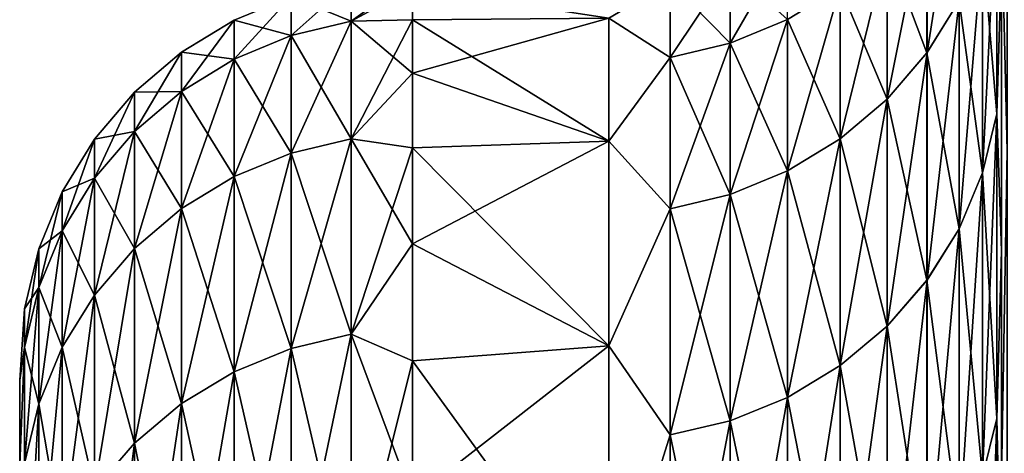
# Model space of a CAD drawing. Header units: metres. Extents: x -2 to 85, y -75 to 96.
# Tile 247 of 256: x 12.5 to 13.001, y -25.393 to -25.172. Entities that reach past the tile are written whole.
import ezdxf

# ---------------------------------------------------------------- set-up
doc = ezdxf.new("R2010")
doc.units = ezdxf.units.M
doc.layers.add('solid_20204500', color=7, linetype='CONTINUOUS')

msp = doc.modelspace()

# ---------------------------------------------------------------- linework, layer by layer
at = {"layer": 'solid_20204500'}
for points in [[(13.002834, -24.965862, -4.315087), (13.002841, -25.238573, -5.065037), (13, -25.117493, -4.628051)], [(13.00275, -25.238594, 5.065242), (13.002757, -24.965879, 4.315294), (13, -25.117447, 4.628001)], [(12.962001, -25.110973, 1.061796), (12.962008, -25.188463, 1.766119), (12.978302, -25.084377, 1.063987)], [(12.962008, -25.188463, 1.766119), (12.978302, -25.162037, 1.769762), (12.978302, -25.084377, 1.063987)], [(12.990292, -25.249723, 2.475761), (12.997583, -25.219721, 2.481587), (12.997583, -25.102991, 1.777902)], [(12.990292, -25.133266, 1.773728), (12.990292, -25.249723, 2.475761), (12.997583, -25.102991, 1.777902)], [(12.990292, -25.133266, -1.773728), (12.997583, -25.102991, -1.777902), (12.997583, -25.219721, -2.481587)], [(12.997583, -25.219721, -2.481587), (12.997583, -25.102991, -1.777902), (13, -25.141289, -2.226054)], [(12.997583, -25.102991, 1.777902), (12.997583, -25.219721, 2.481587), (13, -25.14127, 2.225949)], [(12.941689, -25.212116, 1.762859), (12.962008, -25.188463, 1.766119), (12.962001, -25.110973, 1.061796)], [(12.94169, -25.13476, 1.059837), (12.941689, -25.212116, 1.762859), (12.962001, -25.110973, 1.061796)], [(12.941695, -25.134754, -1.059837), (12.961982, -25.110998, -1.061794), (12.961976, -25.188507, -1.766113)], [(12.961976, -25.188507, -1.766113), (12.961982, -25.110998, -1.061794), (12.978302, -25.162037, -1.769762)], [(13, -25.117447, 4.628001), (13, -25.14127, 2.225949), (13, -25.289377, 2.9566)], [(13, -25.117447, 4.628001), (13, -25.289377, 2.9566), (13, -25.405138, 5.361679)], [(13.00275, -25.238594, 5.065242), (13, -25.117447, 4.628001), (13, -25.405138, 5.361679)], [(13, -25.405191, -5.361727), (13, -25.141289, -2.226054), (13, -25.117493, -4.628051)], [(13.002841, -25.238573, -5.065037), (13, -25.405191, -5.361727), (13, -25.117493, -4.628051)], [(12.8618, -25.183655, 1.055809), (12.890949, -25.171608, 1.056801), (12.89095, -25.132982, 0.35262)], [(12.861801, -25.145065, 0.352289), (12.8618, -25.183655, 1.055809), (12.89095, -25.132982, 0.35262)], [(12.978302, -25.278233, 2.470225), (12.990292, -25.249723, 2.475761), (12.990292, -25.133266, 1.773728)], [(12.978302, -25.162037, 1.769762), (12.978302, -25.278233, 2.470225), (12.990292, -25.133266, 1.773728)], [(12.978302, -25.162037, -1.769762), (12.990292, -25.133266, -1.773728), (12.990292, -25.249723, -2.475761)], [(12.990292, -25.249723, -2.475761), (12.990292, -25.133266, -1.773728), (12.997583, -25.219721, -2.481587)], [(12.917787, -25.232409, 1.760061), (12.941689, -25.212116, 1.762859), (12.94169, -25.13476, 1.059837)], [(12.917788, -25.155174, 1.058155), (12.917787, -25.232409, 1.760061), (12.94169, -25.13476, 1.059837)], [(12.917791, -25.15517, -1.058155), (12.941695, -25.134754, -1.059837), (12.941696, -25.212111, -1.76286)], [(12.941696, -25.212111, -1.76286), (12.941695, -25.134754, -1.059837), (12.961976, -25.188507, -1.766113)], [(12.997583, -25.219721, 2.481587), (13, -25.289377, 2.9566), (13, -25.14127, 2.225949)], [(12.997583, -25.219721, -2.481587), (13, -25.141289, -2.226054), (13, -25.2894, -2.956706)], [(13, -25.405191, -5.361727), (13, -25.2894, -2.956706), (13, -25.141289, -2.226054)], [(12.83115, -25.190977, 1.055205), (12.8618, -25.183655, 1.055809), (12.861801, -25.145065, 0.352289)], [(12.831151, -25.152411, 0.352087), (12.83115, -25.190977, 1.055205), (12.861801, -25.145065, 0.352289)], [(12.831152, -25.152409, -0.352087), (12.861802, -25.145065, -0.352289), (12.861803, -25.183653, -1.055809)], [(12.861803, -25.183653, -1.055809), (12.861802, -25.145065, -0.352289), (12.890953, -25.171606, -1.056801)], [(12.638166, -25.179798, 0.715949), (12.668713, -25.172474, 0.716358), (12.668713, -25.152487)], [(12.638166, -25.159822), (12.668713, -25.152487), (12.668713, -25.172474, -0.716358)], [(12.638166, -25.179798, 0.715949), (12.668713, -25.152487), (12.638166, -25.159822)], [(12.668713, -25.172474, 0.716358), (12.7, -25.155443, 0.373965), (12.7, -25.15)], [(12.668713, -25.152487), (12.668713, -25.172474, 0.716358), (12.7, -25.15)], [(12.668713, -25.172474, -0.716358), (12.668713, -25.152487), (12.7, -25.155443, -0.373965)], [(12.8, -25.170927, -0.733071), (12.831152, -25.152409, -0.352087), (12.831153, -25.190975, -1.055205)], [(12.8, -25.170927, 0.733071), (12.83115, -25.190977, 1.055205), (12.831151, -25.152411, 0.352087)], [(12.831153, -25.190975, -1.055205), (12.831152, -25.152409, -0.352087), (12.861803, -25.183653, -1.055809)], [(12.668713, -25.172474, -0.716358), (12.7, -25.155443, -0.373965), (12.7, -25.171766, -0.747614)], [(12.668713, -25.172474, 0.716358), (12.7, -25.171766, 0.747614), (12.7, -25.155443, 0.373965)], [(12.8, -25.170927, -0.733071), (12.7, -25.171766, -0.747614), (12.7, -25.155443, -0.373965)], [(12.8, -25.170927, 0.733071), (12.7, -25.155443, 0.373965), (12.7, -25.171766, 0.747614)], [(12.890947, -25.248741, 1.75781), (12.917787, -25.232409, 1.760061), (12.917788, -25.155174, 1.058155)], [(12.890949, -25.171608, 1.056801), (12.890947, -25.248741, 1.75781), (12.917788, -25.155174, 1.058155)], [(12.890953, -25.171606, -1.056801), (12.917791, -25.15517, -1.058155), (12.917793, -25.232403, -1.760062)], [(12.917793, -25.232403, -1.760062), (12.917791, -25.15517, -1.058155), (12.941696, -25.212111, -1.76286)], [(12.638166, -25.159822), (12.609145, -25.171852), (12.609145, -25.191809, 0.715278)], [(12.638166, -25.159822), (12.638166, -25.179798, -0.715949), (12.609145, -25.171852)], [(12.638166, -25.179798, 0.715949), (12.638166, -25.159822), (12.609145, -25.191809, 0.715278)], [(12.638166, -25.159822), (12.668713, -25.172474, -0.716358), (12.638166, -25.179798, -0.715949)], [(12.961976, -25.188507, -1.766113), (12.978302, -25.162037, -1.769762), (12.978302, -25.278233, -2.470225)], [(12.962008, -25.188463, 1.766119), (12.962013, -25.304413, 2.465142), (12.978302, -25.162037, 1.769762)], [(12.962013, -25.304413, 2.465142), (12.978302, -25.278233, 2.470225), (12.978302, -25.162037, 1.769762)], [(12.978302, -25.278233, -2.470225), (12.978302, -25.162037, -1.769762), (12.990292, -25.249723, -2.475761)], [(12.609145, -25.171852), (12.582366, -25.188276), (12.582366, -25.208208, 0.714362)], [(12.609145, -25.171852), (12.609145, -25.191809, -0.715278), (12.582366, -25.188276)], [(12.609145, -25.191809, 0.715278), (12.609145, -25.171852), (12.582366, -25.208208, 0.714362)], [(12.638166, -25.179798, -0.715949), (12.609145, -25.191809, -0.715278), (12.609145, -25.171852)], [(12.638166, -25.239664, 1.429669), (12.668713, -25.232372, 1.430486), (12.668713, -25.172474, 0.716358)], [(12.638166, -25.239664, 1.429669), (12.668713, -25.172474, 0.716358), (12.638166, -25.179798, 0.715949)], [(12.638166, -25.179798, -0.715949), (12.668713, -25.172474, -0.716358), (12.668713, -25.232372, -1.430486)], [(12.668713, -25.172474, -0.716358), (12.7, -25.171766, -0.747614), (12.7, -25.198957, -1.120629)], [(12.668713, -25.232372, 1.430486), (12.7, -25.198957, 1.120629), (12.7, -25.171766, 0.747614)], [(12.668713, -25.172474, 0.716358), (12.668713, -25.232372, 1.430486), (12.7, -25.171766, 0.747614)], [(12.668713, -25.232372, -1.430486), (12.668713, -25.172474, -0.716358), (12.7, -25.198957, -1.120629)], [(12.8, -25.233641, -1.463755), (12.7, -25.171766, -0.747614), (12.8, -25.170927, -0.733071)], [(12.8, -25.170927, 0.733071), (12.7, -25.171766, 0.747614), (12.7, -25.198957, 1.120629)], [(12.8, -25.170927, 0.733071), (12.7, -25.198957, 1.120629), (12.8, -25.233641, 1.463755)], [(12.8, -25.233641, -1.463755), (12.7, -25.198957, -1.120629), (12.7, -25.171766, -0.747614)], [(12.8, -25.170927, 0.733071), (12.8, -25.233641, 1.463755), (12.83115, -25.190977, 1.055205)], [(12.8, -25.233641, -1.463755), (12.8, -25.170927, -0.733071), (12.831153, -25.190975, -1.055205)], [(12.861799, -25.260717, 1.756159), (12.890947, -25.248741, 1.75781), (12.890949, -25.171608, 1.056801)], [(12.8618, -25.183655, 1.055809), (12.861799, -25.260717, 1.756159), (12.890949, -25.171608, 1.056801)], [(12.861803, -25.183653, -1.055809), (12.890953, -25.171606, -1.056801), (12.890954, -25.248739, -1.75781)], [(12.890954, -25.248739, -1.75781), (12.890953, -25.171606, -1.056801), (12.917793, -25.232403, -1.760062)], [(12.638166, -25.179798, -0.715949), (12.638166, -25.239664, -1.429669), (12.609145, -25.191809, -0.715278)], [(12.638166, -25.179798, 0.715949), (12.609145, -25.191809, 0.715278), (12.609145, -25.251617, 1.42833)], [(12.638166, -25.239664, 1.429669), (12.638166, -25.179798, 0.715949), (12.609145, -25.251617, 1.42833)], [(12.638166, -25.179798, -0.715949), (12.668713, -25.232372, -1.430486), (12.638166, -25.239664, -1.429669)], [(12.831149, -25.267994, 1.755156), (12.861799, -25.260717, 1.756159), (12.8618, -25.183655, 1.055809)], [(12.83115, -25.190977, 1.055205), (12.831149, -25.267994, 1.755156), (12.8618, -25.183655, 1.055809)], [(12.831153, -25.190975, -1.055205), (12.861803, -25.183653, -1.055809), (12.861804, -25.260715, -1.756159)], [(12.861804, -25.260715, -1.756159), (12.861803, -25.183653, -1.055809), (12.890954, -25.248739, -1.75781)], [(12.582366, -25.188276), (12.558489, -25.208693), (12.558489, -25.228592, 0.713224)], [(12.582366, -25.188276), (12.582366, -25.208208, -0.714362), (12.558489, -25.208693)], [(12.582366, -25.208208, 0.714362), (12.582366, -25.188276), (12.558489, -25.228592, 0.713224)], [(12.609145, -25.191809, -0.715278), (12.582366, -25.208208, -0.714362), (12.582366, -25.188276)], [(12.941689, -25.32786, 2.460589), (12.962013, -25.304413, 2.465142), (12.962008, -25.188463, 1.766119)], [(12.941689, -25.212116, 1.762859), (12.941689, -25.32786, 2.460589), (12.962008, -25.188463, 1.766119)], [(12.941696, -25.212111, -1.76286), (12.961976, -25.188507, -1.766113), (12.961969, -25.304472, -2.46513)], [(12.961969, -25.304472, -2.46513), (12.961976, -25.188507, -1.766113), (12.978302, -25.278233, -2.470225)], [(12.609145, -25.191809, -0.715278), (12.609145, -25.251617, -1.42833), (12.582366, -25.208208, -0.714362)], [(12.609145, -25.191809, 0.715278), (12.582366, -25.208208, 0.714362), (12.582366, -25.267941, 1.426501)], [(12.609145, -25.251617, 1.42833), (12.609145, -25.191809, 0.715278), (12.582366, -25.267941, 1.426501)], [(12.638166, -25.239664, -1.429669), (12.609145, -25.251617, -1.42833), (12.609145, -25.191809, -0.715278)], [(12.8, -25.233641, -1.463755), (12.831153, -25.190975, -1.055205), (12.831154, -25.267994, -1.755156)], [(12.8, -25.233641, 1.463755), (12.831149, -25.267994, 1.755156), (12.83115, -25.190977, 1.055205)], [(12.831154, -25.267994, -1.755156), (12.831153, -25.190975, -1.055205), (12.861804, -25.260715, -1.756159)], [(12.668713, -25.232372, -1.430486), (12.7, -25.198957, -1.120629), (12.7, -25.236992, -1.492695)], [(12.668713, -25.232372, 1.430486), (12.7, -25.236992, 1.492695), (12.7, -25.198957, 1.120629)], [(12.8, -25.233641, -1.463755), (12.7, -25.236992, -1.492695), (12.7, -25.198957, -1.120629)], [(12.8, -25.233641, 1.463755), (12.7, -25.198957, 1.120629), (12.7, -25.236992, 1.492695)], [(12.558489, -25.208693), (12.538103, -25.232595), (12.538103, -25.252459, 0.711891)], [(12.558489, -25.208693), (12.558489, -25.228592, -0.713224), (12.538103, -25.232595)], [(12.558489, -25.228592, 0.713224), (12.558489, -25.208693), (12.538103, -25.252459, 0.711891)], [(12.582366, -25.208208, -0.714362), (12.558489, -25.228592, -0.713224), (12.558489, -25.208693)], [(12.582366, -25.208208, -0.714362), (12.582366, -25.267941, -1.426501), (12.558489, -25.228592, -0.713224)], [(12.582366, -25.208208, 0.714362), (12.558489, -25.228592, 0.713224), (12.558489, -25.288229, 1.424228)], [(12.582366, -25.267941, 1.426501), (12.582366, -25.208208, 0.714362), (12.558489, -25.288229, 1.424228)], [(12.609145, -25.251617, -1.42833), (12.582366, -25.267941, -1.426501), (12.582366, -25.208208, -0.714362)], [(12.917786, -25.347969, 2.456684), (12.941689, -25.32786, 2.460589), (12.941689, -25.212116, 1.762859)], [(12.917787, -25.232409, 1.760061), (12.917786, -25.347969, 2.456684), (12.941689, -25.212116, 1.762859)], [(12.917793, -25.232403, -1.760062), (12.941696, -25.212111, -1.76286), (12.941697, -25.327852, -2.460591)], [(12.941697, -25.327852, -2.460591), (12.941696, -25.212111, -1.76286), (12.961969, -25.304472, -2.46513)], [(12.990292, -25.404455, 3.170362), (12.997583, -25.374817, 3.177822), (12.997583, -25.219721, 2.481587)], [(12.990292, -25.249723, 2.475761), (12.990292, -25.404455, 3.170362), (12.997583, -25.219721, 2.481587)], [(12.990292, -25.249723, -2.475761), (12.997583, -25.219721, -2.481587), (12.997583, -25.374817, -3.177822)], [(12.997583, -25.374817, -3.177822), (12.997583, -25.219721, -2.481587), (13, -25.2894, -2.956706)], [(12.997583, -25.219721, 2.481587), (12.997583, -25.374817, 3.177822), (13, -25.289377, 2.9566)], [(12.558489, -25.228592, -0.713224), (12.538103, -25.252459, -0.711891), (12.538103, -25.232595)], [(12.558489, -25.228592, -0.713224), (12.558489, -25.288229, -1.424228), (12.538103, -25.252459, -0.711891)], [(12.558489, -25.228592, 0.713224), (12.538103, -25.252459, 0.711891), (12.538103, -25.311983, 1.421567)], [(12.558489, -25.288229, 1.424228), (12.558489, -25.228592, 0.713224), (12.538103, -25.311983, 1.421567)], [(12.582366, -25.267941, -1.426501), (12.558489, -25.288229, -1.424228), (12.558489, -25.228592, -0.713224)], [(12.538103, -25.232595), (12.521712, -25.259396), (12.521712, -25.279217, 0.710397)], [(12.538103, -25.232595), (12.538103, -25.252459, -0.711891), (12.521712, -25.259396)], [(12.538103, -25.252459, 0.711891), (12.538103, -25.232595), (12.521712, -25.279217, 0.710397)], [(12.638166, -25.339231, 2.138942), (12.668713, -25.331997, 2.140164), (12.668713, -25.232372, 1.430486)], [(12.638166, -25.339231, 2.138942), (12.668713, -25.232372, 1.430486), (12.638166, -25.239664, 1.429669)], [(12.638166, -25.239664, -1.429669), (12.668713, -25.232372, -1.430486), (12.668713, -25.331997, -2.140164)], [(12.668713, -25.232372, -1.430486), (12.7, -25.236992, -1.492695), (12.7, -25.285839, -1.863496)], [(12.668713, -25.331997, -2.140164), (12.668713, -25.232372, -1.430486), (12.7, -25.285839, -1.863496)], [(12.668713, -25.232372, 1.430486), (12.668713, -25.331997, 2.140164), (12.7, -25.236992, 1.492695)], [(12.8, -25.337936, -2.189671), (12.7, -25.236992, -1.492695), (12.8, -25.233641, -1.463755)], [(12.8, -25.233641, 1.463755), (12.7, -25.236992, 1.492695), (12.7, -25.285839, 1.863496)], [(12.8, -25.233641, 1.463755), (12.7, -25.285839, 1.863496), (12.8, -25.337936, 2.189671)], [(12.8, -25.233641, 1.463755), (12.8, -25.337936, 2.189671), (12.831149, -25.267994, 1.755156)], [(12.8, -25.337936, -2.189671), (12.8, -25.233641, -1.463755), (12.831154, -25.267994, -1.755156)], [(12.890946, -25.364155, 2.453542), (12.917786, -25.347969, 2.456684), (12.917787, -25.232409, 1.760061)], [(12.890947, -25.248741, 1.75781), (12.890946, -25.364155, 2.453542), (12.917787, -25.232409, 1.760061)], [(12.890954, -25.248739, -1.75781), (12.917793, -25.232403, -1.760062), (12.917794, -25.347961, -2.456686)], [(12.917794, -25.347961, -2.456686), (12.917793, -25.232403, -1.760062), (12.941697, -25.327852, -2.460591)], [(12.668713, -25.331997, 2.140164), (12.7, -25.285839, 1.863496), (12.7, -25.236992, 1.492695)], [(12.8, -25.337936, -2.189671), (12.7, -25.285839, -1.863496), (12.7, -25.236992, -1.492695)], [(13.002841, -25.238573, -5.065037), (13.002847, -25.554394, -5.797876), (13, -25.405191, -5.361727)], [(13.002744, -25.554417, 5.79808), (13.00275, -25.238594, 5.065242), (13, -25.405138, 5.361679)], [(12.638166, -25.239664, -1.429669), (12.638166, -25.339231, -2.138942), (12.609145, -25.251617, -1.42833)], [(12.638166, -25.239664, 1.429669), (12.609145, -25.251617, 1.42833), (12.609145, -25.351091, 2.136938)], [(12.638166, -25.339231, 2.138942), (12.638166, -25.239664, 1.429669), (12.609145, -25.351091, 2.136938)], [(12.638166, -25.239664, -1.429669), (12.668713, -25.331997, -2.140164), (12.638166, -25.339231, -2.138942)], [(12.861797, -25.37602, 2.451237), (12.890946, -25.364155, 2.453542), (12.890947, -25.248741, 1.75781)], [(12.861799, -25.260717, 1.756159), (12.861797, -25.37602, 2.451237), (12.890947, -25.248741, 1.75781)], [(12.861804, -25.260715, -1.756159), (12.890954, -25.248739, -1.75781), (12.890955, -25.364151, -2.453542)], [(12.890955, -25.364151, -2.453542), (12.890954, -25.248739, -1.75781), (12.917794, -25.347961, -2.456686)], [(12.538103, -25.252459, -0.711891), (12.521712, -25.279217, -0.710397), (12.521712, -25.259396)], [(12.538103, -25.252459, -0.711891), (12.538103, -25.311983, -1.421567), (12.521712, -25.279217, -0.710397)], [(12.538103, -25.252459, 0.711891), (12.521712, -25.279217, 0.710397), (12.521712, -25.338617, 1.418583)], [(12.538103, -25.311983, 1.421567), (12.538103, -25.252459, 0.711891), (12.521712, -25.338617, 1.418583)], [(12.558489, -25.288229, -1.424228), (12.538103, -25.311983, -1.421567), (12.538103, -25.252459, -0.711891)], [(12.609145, -25.251617, -1.42833), (12.609145, -25.351091, -2.136938), (12.582366, -25.267941, -1.426501)], [(12.609145, -25.251617, 1.42833), (12.582366, -25.267941, 1.426501), (12.582366, -25.367287, 2.134202)], [(12.609145, -25.351091, 2.136938), (12.609145, -25.251617, 1.42833), (12.582366, -25.367287, 2.134202)], [(12.638166, -25.339231, -2.138942), (12.609145, -25.351091, -2.136938), (12.609145, -25.251617, -1.42833)], [(12.978302, -25.432619, 3.163273), (12.990292, -25.404455, 3.170362), (12.990292, -25.249723, 2.475761)], [(12.978302, -25.278233, 2.470225), (12.978302, -25.432619, 3.163273), (12.990292, -25.249723, 2.475761)], [(12.978302, -25.278233, -2.470225), (12.990292, -25.249723, -2.475761), (12.990292, -25.404455, -3.170362)], [(12.990292, -25.404455, -3.170362), (12.990292, -25.249723, -2.475761), (12.997583, -25.374817, -3.177822)], [(12.521712, -25.259396), (12.50972, -25.288431), (12.50972, -25.308208, 0.708778)], [(12.521712, -25.259396), (12.521712, -25.279217, -0.710397), (12.50972, -25.288431)], [(12.521712, -25.279217, 0.710397), (12.521712, -25.259396), (12.50972, -25.308208, 0.708778)], [(12.831148, -25.383232, 2.449837), (12.861797, -25.37602, 2.451237), (12.861799, -25.260717, 1.756159)], [(12.831149, -25.267994, 1.755156), (12.831148, -25.383232, 2.449837), (12.861799, -25.260717, 1.756159)], [(12.831154, -25.267994, -1.755156), (12.861804, -25.260715, -1.756159), (12.861806, -25.376019, -2.451238)], [(12.861806, -25.376019, -2.451238), (12.861804, -25.260715, -1.756159), (12.890955, -25.364151, -2.453542)], [(12.582366, -25.267941, -1.426501), (12.582366, -25.367287, -2.134202), (12.558489, -25.288229, -1.424228)], [(12.582366, -25.267941, 1.426501), (12.558489, -25.288229, 1.424228), (12.558489, -25.387419, 2.130801)], [(12.582366, -25.367287, 2.134202), (12.582366, -25.267941, 1.426501), (12.558489, -25.387419, 2.130801)], [(12.609145, -25.351091, -2.136938), (12.582366, -25.367287, -2.134202), (12.582366, -25.267941, -1.426501)], [(12.8, -25.337936, 2.189671), (12.831148, -25.383232, 2.449837), (12.831149, -25.267994, 1.755156)], [(12.8, -25.337936, -2.189671), (12.831154, -25.267994, -1.755156), (12.831155, -25.38323, -2.449837)], [(12.831155, -25.38323, -2.449837), (12.831154, -25.267994, -1.755156), (12.861806, -25.376019, -2.451238)], [(12.961969, -25.304472, -2.46513), (12.978302, -25.278233, -2.470225), (12.978302, -25.432619, -3.163273)], [(12.962013, -25.304413, 2.465142), (12.96202, -25.458471, 3.156765), (12.978302, -25.278233, 2.470225)], [(12.96202, -25.458471, 3.156765), (12.978302, -25.432619, 3.163273), (12.978302, -25.278233, 2.470225)], [(12.978302, -25.432619, -3.163273), (12.978302, -25.278233, -2.470225), (12.990292, -25.404455, -3.170362)], [(12.521712, -25.279217, -0.710397), (12.50972, -25.308208, -0.708778), (12.50972, -25.288431)], [(12.521712, -25.279217, -0.710397), (12.521712, -25.338617, -1.418583), (12.50972, -25.308208, -0.708778)], [(12.521712, -25.279217, 0.710397), (12.50972, -25.308208, 0.708778), (12.50972, -25.367474, 1.41535)], [(12.521712, -25.338617, 1.418583), (12.521712, -25.279217, 0.710397), (12.50972, -25.367474, 1.41535)], [(12.538103, -25.311983, -1.421567), (12.521712, -25.338617, -1.418583), (12.521712, -25.279217, -0.710397)], [(12.50972, -25.288431), (12.502423, -25.318987), (12.502423, -25.338717, 0.707074)], [(12.50972, -25.288431), (12.50972, -25.308208, -0.708778), (12.502423, -25.318987)], [(12.50972, -25.308208, 0.708778), (12.50972, -25.288431), (12.502423, -25.338717, 0.707074)], [(12.558489, -25.288229, -1.424228), (12.558489, -25.387419, -2.130801), (12.538103, -25.311983, -1.421567)], [(12.558489, -25.288229, 1.424228), (12.538103, -25.311983, 1.421567), (12.538103, -25.410986, 2.12682)], [(12.558489, -25.387419, 2.130801), (12.558489, -25.288229, 1.424228), (12.538103, -25.410986, 2.12682)], [(12.582366, -25.367287, -2.134202), (12.558489, -25.387419, -2.130801), (12.558489, -25.288229, -1.424228)], [(12.668713, -25.331997, -2.140164), (12.7, -25.285839, -1.863496), (12.7, -25.345457, -2.232719)], [(12.668713, -25.331997, 2.140164), (12.7, -25.345457, 2.232719), (12.7, -25.285839, 1.863496)], [(12.8, -25.337936, -2.189671), (12.7, -25.345457, -2.232719), (12.7, -25.285839, -1.863496)], [(12.8, -25.337936, 2.189671), (12.7, -25.285839, 1.863496), (12.7, -25.345457, 2.232719)], [(12.997583, -25.374817, 3.177822), (13, -25.478807, 3.677143), (13, -25.289377, 2.9566)], [(12.997583, -25.374817, -3.177822), (13, -25.2894, -2.956706), (13, -25.47884, -3.67725)], [(13, -25.405138, 5.361679), (13, -25.289377, 2.9566), (13, -25.478807, 3.677143)], [(13, -25.405191, -5.361727), (13, -25.47884, -3.67725), (13, -25.2894, -2.956706)], [(12.50972, -25.308208, -0.708778), (12.502423, -25.338717, -0.707074), (12.502423, -25.318987)], [(12.50972, -25.308208, -0.708778), (12.50972, -25.367474, -1.41535), (12.502423, -25.338717, -0.707074)], [(12.50972, -25.308208, 0.708778), (12.502423, -25.338717, 0.707074), (12.502423, -25.397839, 1.411948)], [(12.50972, -25.367474, 1.41535), (12.50972, -25.308208, 0.708778), (12.502423, -25.397839, 1.411948)], [(12.521712, -25.338617, -1.418583), (12.50972, -25.367474, -1.41535), (12.50972, -25.308208, -0.708778)], [(12.941687, -25.481646, 3.150933), (12.96202, -25.458471, 3.156765), (12.962013, -25.304413, 2.465142)], [(12.941689, -25.32786, 2.460589), (12.941687, -25.481646, 3.150933), (12.962013, -25.304413, 2.465142)], [(12.941697, -25.327852, -2.460591), (12.961969, -25.304472, -2.46513), (12.961964, -25.458548, -3.156746)], [(12.961964, -25.458548, -3.156746), (12.961969, -25.304472, -2.46513), (12.978302, -25.432619, -3.163273)], [(12.538103, -25.311983, -1.421567), (12.538103, -25.410986, -2.12682), (12.521712, -25.338617, -1.418583)], [(12.538103, -25.311983, 1.421567), (12.521712, -25.338617, 1.418583), (12.521712, -25.437412, 2.122355)], [(12.538103, -25.410986, 2.12682), (12.538103, -25.311983, 1.421567), (12.521712, -25.437412, 2.122355)], [(12.558489, -25.387419, -2.130801), (12.538103, -25.410986, -2.12682), (12.538103, -25.311983, -1.421567)], [(12.502423, -25.318987), (12.5, -25.3554, -0.368586), (12.5, -25.3554, 0.368586)], [(12.502423, -25.338717, 0.707074), (12.502423, -25.318987), (12.5, -25.3554, 0.368586)], [(12.502423, -25.318987), (12.502423, -25.338717, -0.707074), (12.5, -25.3554, -0.368586)], [(12.917784, -25.501509, 3.145933), (12.941687, -25.481646, 3.150933), (12.941689, -25.32786, 2.460589)], [(12.917786, -25.347969, 2.456684), (12.917784, -25.501509, 3.145933), (12.941689, -25.32786, 2.460589)], [(12.917794, -25.347961, -2.456686), (12.941697, -25.327852, -2.460591), (12.941699, -25.481634, -3.150935)], [(12.941699, -25.481634, -3.150935), (12.941697, -25.327852, -2.460591), (12.961964, -25.458548, -3.156746)], [(12.638166, -25.478191, 2.84156), (12.668713, -25.471037, 2.843183), (12.668713, -25.331997, 2.140164)], [(12.638166, -25.478191, 2.84156), (12.668713, -25.331997, 2.140164), (12.638166, -25.339231, 2.138942)], [(12.638166, -25.339231, -2.138942), (12.668713, -25.331997, -2.140164), (12.668713, -25.471037, -2.843183)], [(12.668713, -25.331997, -2.140164), (12.7, -25.345457, -2.232719), (12.7, -25.415794, -2.60005)], [(12.668713, -25.471037, -2.843183), (12.668713, -25.331997, -2.140164), (12.7, -25.415794, -2.60005)], [(12.668713, -25.331997, 2.140164), (12.668713, -25.471037, 2.843183), (12.7, -25.345457, 2.232719)], [(12.502423, -25.338717, 0.707074), (12.5, -25.3554, 0.368586), (12.5, -25.398329, 1.104184)], [(12.502423, -25.397839, 1.411948), (12.502423, -25.338717, 0.707074), (12.5, -25.398329, 1.104184)], [(12.502423, -25.338717, -0.707074), (12.5, -25.398329, -1.104184), (12.5, -25.3554, -0.368586)], [(12.502423, -25.338717, -0.707074), (12.502423, -25.397839, -1.411948), (12.5, -25.398329, -1.104184)], [(12.50972, -25.367474, -1.41535), (12.502423, -25.397839, -1.411948), (12.502423, -25.338717, -0.707074)], [(12.521712, -25.338617, -1.418583), (12.521712, -25.437412, -2.122355), (12.50972, -25.367474, -1.41535)], [(12.521712, -25.338617, 1.418583), (12.50972, -25.367474, 1.41535), (12.50972, -25.466043, 2.117518)], [(12.521712, -25.437412, 2.122355), (12.521712, -25.338617, 1.418583), (12.50972, -25.466043, 2.117518)], [(12.538103, -25.410986, -2.12682), (12.521712, -25.437412, -2.122355), (12.521712, -25.338617, -1.418583)], [(12.8, -25.483475, -2.908454), (12.7, -25.345457, -2.232719), (12.8, -25.337936, -2.189671)], [(12.8, -25.337936, 2.189671), (12.7, -25.345457, 2.232719), (12.7, -25.415794, 2.60005)], [(12.8, -25.337936, 2.189671), (12.7, -25.415794, 2.60005), (12.8, -25.483475, 2.908454)], [(12.8, -25.337936, 2.189671), (12.8, -25.483475, 2.908454), (12.831148, -25.383232, 2.449837)], [(12.8, -25.483475, -2.908454), (12.8, -25.337936, -2.189671), (12.831155, -25.38323, -2.449837)], [(12.638166, -25.339231, -2.138942), (12.638166, -25.478191, -2.84156), (12.609145, -25.351091, -2.136938)], [(12.638166, -25.339231, 2.138942), (12.609145, -25.351091, 2.136938), (12.609145, -25.489922, 2.838898)], [(12.638166, -25.478191, 2.84156), (12.638166, -25.339231, 2.138942), (12.609145, -25.489922, 2.838898)], [(12.638166, -25.339231, -2.138942), (12.668713, -25.471037, -2.843183), (12.638166, -25.478191, -2.84156)], [(12.668713, -25.471037, 2.843183), (12.7, -25.415794, 2.60005), (12.7, -25.345457, 2.232719)], [(12.8, -25.483475, -2.908454), (12.7, -25.415794, -2.60005), (12.7, -25.345457, -2.232719)], [(12.890945, -25.517498, 3.141908), (12.917784, -25.501509, 3.145933), (12.917786, -25.347969, 2.456684)], [(12.890946, -25.364155, 2.453542), (12.890945, -25.517498, 3.141908), (12.917786, -25.347969, 2.456684)], [(12.890955, -25.364151, -2.453542), (12.917794, -25.347961, -2.456686), (12.917796, -25.501501, -3.145935)], [(12.917796, -25.501501, -3.145935), (12.917794, -25.347961, -2.456686), (12.941699, -25.481634, -3.150935)], [(12.609145, -25.351091, -2.136938), (12.609145, -25.489922, -2.838898), (12.582366, -25.367287, -2.134202)], [(12.609145, -25.351091, 2.136938), (12.582366, -25.367287, 2.134202), (12.582366, -25.505939, 2.835263)], [(12.609145, -25.489922, 2.838898), (12.609145, -25.351091, 2.136938), (12.582366, -25.505939, 2.835263)], [(12.638166, -25.478191, -2.84156), (12.609145, -25.489922, -2.838898), (12.609145, -25.351091, -2.136938)], [(12.5, -25.756849, 0.60372), (12.5, -25.398329, 1.104184), (12.5, -25.3554, 0.368586)], [(12.5, -25.841972, 0.336773), (12.5, -25.3554, 0.368586), (12.5, -25.3554, -0.368586)], [(12.5, -25.814892, 0.375723), (12.5, -25.3554, 0.368586), (12.5, -25.841972, 0.336773)], [(12.5, -25.792633, 0.417761), (12.5, -25.3554, 0.368586), (12.5, -25.814892, 0.375723)], [(12.5, -25.77533, 0.462357), (12.5, -25.3554, 0.368586), (12.5, -25.792633, 0.417761)], [(12.5, -25.763559, 0.508705), (12.5, -25.3554, 0.368586), (12.5, -25.77533, 0.462357)], [(12.5, -25.757317, 0.555932), (12.5, -25.3554, 0.368586), (12.5, -25.763559, 0.508705)], [(12.5, -25.756849, 0.60372), (12.5, -25.3554, 0.368586), (12.5, -25.757317, 0.555932)], [(12.5, -25.814892, -0.375723), (12.5, -25.3554, -0.368586), (12.5, -25.398329, -1.104184)], [(12.5, -25.814892, -0.375723), (12.5, -25.842007, -0.33672), (12.5, -25.3554, -0.368586)], [(12.5, -25.841972, 0.336773), (12.5, -25.3554, -0.368586), (12.5, -25.842007, -0.33672)], [(12.861796, -25.529221, 3.138958), (12.890945, -25.517498, 3.141908), (12.890946, -25.364155, 2.453542)], [(12.861797, -25.37602, 2.451237), (12.861796, -25.529221, 3.138958), (12.890946, -25.364155, 2.453542)], [(12.861806, -25.376019, -2.451238), (12.890955, -25.364151, -2.453542), (12.890957, -25.517492, -3.14191)], [(12.890957, -25.517492, -3.14191), (12.890955, -25.364151, -2.453542), (12.917796, -25.501501, -3.145935)], [(12.50972, -25.367474, -1.41535), (12.50972, -25.466043, -2.117518), (12.502423, -25.397839, -1.411948)], [(12.50972, -25.367474, 1.41535), (12.502423, -25.397839, 1.411948), (12.502423, -25.496172, 2.112428)], [(12.50972, -25.466043, 2.117518), (12.50972, -25.367474, 1.41535), (12.502423, -25.496172, 2.112428)], [(12.521712, -25.437412, -2.122355), (12.50972, -25.466043, -2.117518), (12.50972, -25.367474, -1.41535)], [(12.582366, -25.367287, -2.134202), (12.582366, -25.505939, -2.835263), (12.558489, -25.387419, -2.130801)], [(12.582366, -25.367287, 2.134202), (12.558489, -25.387419, 2.130801), (12.558489, -25.52585, 2.830745)], [(12.582366, -25.505939, 2.835263), (12.582366, -25.367287, 2.134202), (12.558489, -25.52585, 2.830745)], [(12.609145, -25.489922, -2.838898), (12.582366, -25.505939, -2.835263), (12.582366, -25.367287, -2.134202)], [(12.831147, -25.536345, 3.137165), (12.861796, -25.529221, 3.138958), (12.861797, -25.37602, 2.451237)], [(12.831148, -25.383232, 2.449837), (12.831147, -25.536345, 3.137165), (12.861797, -25.37602, 2.451237)], [(12.831155, -25.38323, -2.449837), (12.861806, -25.376019, -2.451238), (12.861807, -25.529217, -3.138959)], [(12.861807, -25.529217, -3.138959), (12.861806, -25.376019, -2.451238), (12.890957, -25.517492, -3.14191)], [(12.990292, -25.596996, 3.855446), (12.997583, -25.567812, 3.864517), (12.997583, -25.374817, 3.177822)], [(12.990292, -25.404455, 3.170362), (12.990292, -25.596996, 3.855446), (12.997583, -25.374817, 3.177822)], [(12.990292, -25.404455, -3.170362), (12.997583, -25.374817, -3.177822), (12.997583, -25.567812, -3.864517)], [(12.997583, -25.567812, -3.864517), (12.997583, -25.374817, -3.177822), (13, -25.47884, -3.67725)], [(12.997583, -25.374817, 3.177822), (12.997583, -25.567812, 3.864517), (13, -25.478807, 3.677143)], [(12.8, -25.483475, -2.908454), (12.831155, -25.38323, -2.449837), (12.831156, -25.536343, -3.137165)], [(12.8, -25.483475, 2.908454), (12.831147, -25.536345, 3.137165), (12.831148, -25.383232, 2.449837)], [(12.831156, -25.536343, -3.137165), (12.831155, -25.38323, -2.449837), (12.861807, -25.529217, -3.138959)], [(12.558489, -25.387419, -2.130801), (12.558489, -25.52585, -2.830745), (12.538103, -25.410986, -2.12682)], [(12.558489, -25.387419, 2.130801), (12.538103, -25.410986, 2.12682), (12.538103, -25.54916, 2.825455)], [(12.558489, -25.52585, 2.830745), (12.558489, -25.387419, 2.130801), (12.538103, -25.54916, 2.825455)], [(12.582366, -25.505939, -2.835263), (12.558489, -25.52585, -2.830745), (12.558489, -25.387419, -2.130801)]]:
    msp.add_3dface(points, dxfattribs=at)

doc.saveas('drawing.dxf')
